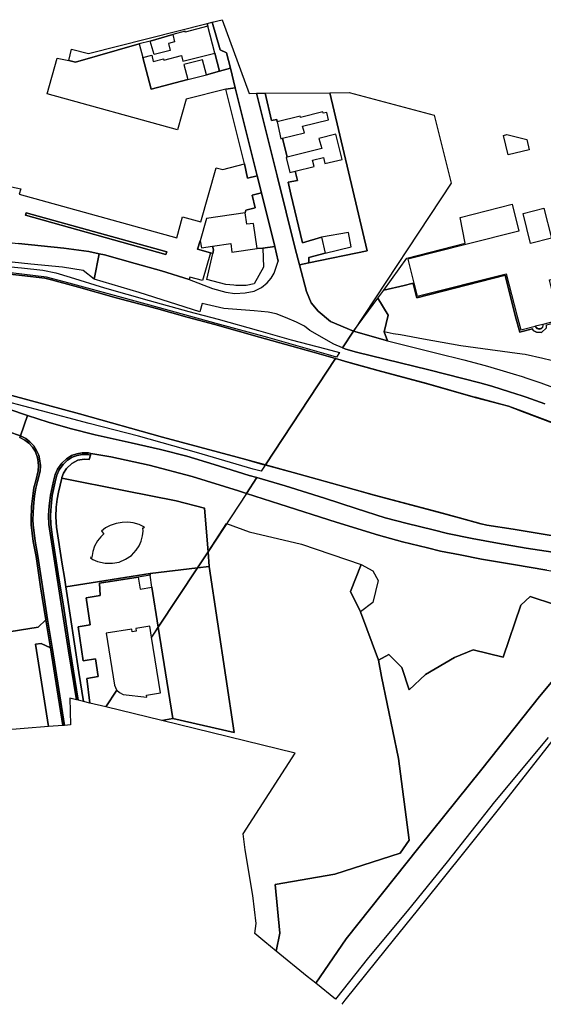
# Model space of a CAD drawing. Extents: x -26035517 to 31750492, y -9237385 to 8160032.
# Tile 50 of 256: x -21887083 to -21693534, y 2118421 to 2482642. Entities that reach past the tile are written whole.
import ezdxf

# ---------------------------------------------------------------- set-up
doc = ezdxf.new("R2010")
doc.units = 0
doc.layers.add('T-25', color=7, linetype='CONTINUOUS')

msp = doc.modelspace()

# ---------------------------------------------------------------- linework, layer by layer
at = {"layer": 'T-25', "color": 9}
for points in [[(-21867966, 2471769, 13057), (-21861650, 2470139, 6330), (-21817766, 2481235, 6237), (-21817580, 2480234, 6237), (-21825896, 2478079, 11090), (-21825964, 2478342, 11090), (-21830498, 2477167, 8170), (-21838842, 2474723, 8110), (-21842887, 2473675, 6280), (-21866400, 2466942, 6310), (-21868941, 2467486, 6290), (-21867966, 2471769, 13057)], [(-21767715, 2361277, 6569), (-21770951, 2362567, 6573), (-21779896, 2367715, 6567), (-21781844, 2369262, 6570), (-21784746, 2370727, 6557), (-21788772, 2372465, 6567), (-21792322, 2373822, 6567), (-21795269, 2374476, 6567), (-21800425, 2374906, 6577), (-21811574, 2375828, 6577), (-21816412, 2376916, 6580), (-21819665, 2377704, 6513), (-21820539, 2374583, 6463), (-21842875, 2381778, 6560), (-21859522, 2386665, 6603), (-21857731, 2396039, 6670), (-21855733, 2395614, 6670), (-21844446, 2392487, 6687), (-21834616, 2389748, 6643), (-21824455, 2386558, 6567), (-21815763, 2383170, 6557), (-21810921, 2381819, 6533), (-21807541, 2381401, 6500), (-21803793, 2381553, 6500), (-21800446, 2382256, 6500), (-21797737, 2383569, 6497), (-21795572, 2385322, 6510), (-21794120, 2386977, 6550), (-21793043, 2388874, 6477), (-21791495, 2393270, 6383), (-21792826, 2398708, 6362), (-21797699, 2418619, 6283), (-21799252, 2424841, 6217), (-21806400, 2453527, 6193), (-21807393, 2457482, 6178), (-21809194, 2464660, 6149), (-21810636, 2470405, 6127), (-21812981, 2471494, 6207), (-21815916, 2481703, 6127), (-21812204, 2482642, 6203), (-21802303, 2455399, 6180), (-21799501, 2455421, 6173), (-21791926, 2424875, 6220), (-21785202, 2398010, 6310), (-21783624, 2391951, 6390), (-21781118, 2382101, 6390), (-21779349, 2377868, 6403), (-21776814, 2374801, 6417), (-21772235, 2371036, 6427), (-21763677, 2367402, 6462), (-21767715, 2361277, 6569)], [(-21815916, 2481703, 6127), (-21812981, 2471494, 6207), (-21810636, 2470405, 6127), (-21809194, 2464660, 6149), (-21813221, 2463644, 6213), (-21815004, 2470295, 6267), (-21817580, 2480234, 6237), (-21817766, 2481235, 6237), (-21815916, 2481703, 6127)], [(-21838842, 2474723, 8110), (-21830498, 2477167, 8170), (-21829804, 2474490, 9160), (-21832102, 2473894, 9027), (-21831419, 2471257, 9027), (-21837377, 2469712, 9230), (-21838842, 2474723, 8110)], [(-21809194, 2464660, 6149), (-21807393, 2457482, 6178), (-21810878, 2456925, 6277), (-21825610, 2453249, 11450), (-21828751, 2441869, 11453), (-21876878, 2455270, 13003), (-21873219, 2468371, 13057), (-21868941, 2467486, 6290), (-21866400, 2466942, 6310), (-21842887, 2473675, 6280), (-21841577, 2468624, 8143), (-21838436, 2456946, 8143), (-21824990, 2460511, 7987), (-21818055, 2462290, 7987), (-21813221, 2463644, 6213), (-21809194, 2464660, 6149)], [(-21841577, 2468624, 8143), (-21838293, 2469475, 8713), (-21837690, 2467150, 8617), (-21833938, 2468123, 8617), (-21833834, 2467721, 8617), (-21827328, 2469407, 9017), (-21826768, 2467246, 9017), (-21815004, 2470295, 6267), (-21813221, 2463644, 6213), (-21818055, 2462290, 7987), (-21819473, 2467819, 9007), (-21826408, 2466040, 9007), (-21824990, 2460511, 7987), (-21838436, 2456946, 8143), (-21841577, 2468624, 8143)], [(-21810878, 2456925, 6277), (-21807393, 2457482, 6178), (-21806400, 2453527, 6193), (-21799252, 2424841, 6217), (-21802890, 2423969, 6387), (-21803945, 2429321, 6280), (-21810878, 2456925, 6277)], [(-21780179, 2392663, 6417), (-21783624, 2391951, 6390), (-21785202, 2398010, 6310), (-21791926, 2424875, 6220), (-21799501, 2455421, 6173), (-21796390, 2455445, 6293), (-21793967, 2445347, 6360), (-21792008, 2445732, 6360), (-21791868, 2444831, 6360), (-21790501, 2438612, 10450), (-21789924, 2438758, 6373), (-21788163, 2431745, 6460), (-21788617, 2431632, 10407), (-21787248, 2426142, 10447), (-21785249, 2426641, 6540), (-21784425, 2423179, 6517), (-21787883, 2422480, 6487), (-21786832, 2418073, 6397), (-21782548, 2400105, 6557), (-21775540, 2402198, 6610), (-21774115, 2396286, 6733), (-21780190, 2394718, 6480), (-21780179, 2392663, 6417)], [(-21772474, 2455630, 6653), (-21758684, 2397108, 6583), (-21780179, 2392663, 6417), (-21780190, 2394718, 6480), (-21774115, 2396286, 6733), (-21764601, 2398580, 8777), (-21765526, 2403929, 8800), (-21775540, 2402198, 6610), (-21782548, 2400105, 6557), (-21786832, 2418073, 6397), (-21787883, 2422480, 6487), (-21784425, 2423179, 6517), (-21785249, 2426641, 6540), (-21778290, 2428376, 10443), (-21778857, 2430649, 12997), (-21774810, 2431659, 9397), (-21774243, 2429386, 9373), (-21767933, 2430959, 9373), (-21770255, 2440267, 8873), (-21776564, 2438694, 8913), (-21775358, 2434939, 9497), (-21788163, 2431745, 6460), (-21789924, 2438758, 6373), (-21781840, 2440811, 10407), (-21782526, 2443198, 12493), (-21772903, 2445639, 7963), (-21773493, 2448322, 7963), (-21774939, 2448004, 8237), (-21775054, 2448526, 8237), (-21783250, 2446494, 9243), (-21783349, 2446942, 10480), (-21791868, 2444831, 6360), (-21792008, 2445732, 6360), (-21793967, 2445347, 6360), (-21796390, 2455445, 6293), (-21772474, 2455630, 6653)], [(-21733854, 2447345, 11737), (-21727530, 2422221, 8162), (-21763677, 2367402, 6462), (-21772235, 2371036, 6427), (-21776814, 2374801, 6417), (-21779349, 2377868, 6403), (-21781118, 2382101, 6390), (-21783624, 2391951, 6390), (-21780179, 2392663, 6417), (-21758684, 2397108, 6583), (-21772474, 2455630, 6653), (-21765326, 2455685, 6253), (-21733854, 2447345, 11737)], [(-21706964, 2440219, 6150), (-21699626, 2438275, 6150), (-21698773, 2434536, 6150), (-21706558, 2432596, 6150), (-21708282, 2439778, 6150)], [(-21792826, 2398708, 6362), (-21797229, 2398116, 6530), (-21799310, 2398018, 6493), (-21800625, 2407287, 11957), (-21803067, 2406963, 11957), (-21803757, 2411198, 6430), (-21803446, 2412216, 6427), (-21800046, 2412991, 6427), (-21801183, 2417745, 6337), (-21797699, 2418619, 6283), (-21792826, 2398708, 6362)], [(-21752488, 2382577, 6385), (-21743965, 2394386, 6268), (-21722452, 2399959, 6268), (-21724313, 2409439, 6150), (-21705017, 2414367, 6150), (-21702528, 2404422, 6150), (-21721725, 2399575, 6150), (-21743576, 2394058, 6150), (-21741379, 2385177, 6150), (-21741676, 2385111, 6241), (-21742069, 2385023, 6382), (-21744950, 2384319, 6382)], [(-21701010, 2410950, 6150), (-21693383, 2412875, 6150), (-21690470, 2401791, 6150), (-21698274, 2399842, 6150)], [(-21884660, 2411141, 6540), (-21884885, 2410314, 6570), (-21833050, 2395792, 6570), (-21832711, 2396754, 6570), (-21884660, 2411141, 6540)], [(-21816585, 2396412, 6567), (-21821301, 2397710, 6493), (-21820334, 2400868, 6457), (-21819900, 2398290, 9687), (-21815856, 2398874, 8440), (-21815436, 2397485, 8443), (-21815729, 2396167, 6553), (-21816585, 2396412, 6567)], [(-21815856, 2398874, 8440), (-21809083, 2399851, 9603), (-21808635, 2396636, 11990), (-21799310, 2398018, 6493), (-21797229, 2398116, 6530), (-21796980, 2391117, 6643), (-21800467, 2384992, 6687), (-21803393, 2384331, 6647), (-21807220, 2384352, 6647), (-21807930, 2384443, 7840), (-21810837, 2384652, 8113), (-21817868, 2386542, 8230), (-21815729, 2396167, 6553), (-21815436, 2397485, 8443), (-21815856, 2398874, 8440)], [(-21754753, 2379630, 6403), (-21750933, 2373293, 6403), (-21752375, 2367149, 6436), (-21751084, 2363866, 6497), (-21763677, 2367402, 6462)], [(-21693727, 2370036, 6150), (-21693651, 2369542, 6150), (-21693824, 2368955, 6150), (-21694247, 2368481, 6150), (-21694826, 2368259, 6150), (-21695409, 2368339, 6150), (-21695825, 2368520, 6150), (-21696200, 2368837, 6150), (-21696396, 2369336, 6150)], [(-21797847, 2315580, 6660), (-21800789, 2316387, 6673), (-21821769, 2322490, 6673), (-21843123, 2328570, 6633), (-21861431, 2333223, 6613), (-21879052, 2337925, 6553), (-21892088, 2341464, 6523), (-21905175, 2346876, 6530), (-21917763, 2352196, 6613), (-21927083, 2357255, 6567), (-21933199, 2360788, 6423), (-21933953, 2363082, 6139), (-21932889, 2362784, 6142), (-21932754, 2363206, 6143), (-21932347, 2362640, 5287), (-21918506, 2356534, 5287), (-21898324, 2347391, 5307), (-21889942, 2343659, 5323), (-21864951, 2336851, 5340), (-21834284, 2328239, 5340), (-21806706, 2320823, 5350), (-21803515, 2319943, 5352), (-21796363, 2317831, 5458), (-21797847, 2315580, 6660)], [(-21870517, 2221595, 6453), (-21872595, 2234849, 6453), (-21875104, 2250365, 6447), (-21876779, 2260806, 6460), (-21878680, 2272990, 6463), (-21880378, 2284182, 6450), (-21881419, 2289714, 6420), (-21882137, 2295798, 6437), (-21882185, 2297688, 6483), (-21882044, 2302552, 6487), (-21881626, 2306453, 6487), (-21881182, 2309305, 6490), (-21880532, 2311840, 6527), (-21879578, 2315646, 6530), (-21879434, 2317701, 6520), (-21879745, 2320138, 6520), (-21880056, 2321577, 6520), (-21880824, 2323332, 6520), (-21881873, 2324968, 6520), (-21883291, 2326529, 6520), (-21884776, 2327717, 6513), (-21886803, 2328711, 6527), (-21884176, 2336195, 6580), (-21876552, 2333724, 6547), (-21868425, 2331402, 6620), (-21859203, 2329092, 6647), (-21845899, 2326107, 6660), (-21834994, 2323637, 6663), (-21825286, 2321156, 6670), (-21815208, 2318149, 6660), (-21802219, 2314082, 6657), (-21799383, 2313249, 6660), (-21803235, 2307408, 6544), (-21806261, 2308397, 6533), (-21823339, 2313638, 6520), (-21839181, 2317800, 6530), (-21853366, 2320907, 6547), (-21860769, 2322158, 6543), (-21861679, 2322408, 6543), (-21864005, 2322427, 6543), (-21865954, 2322104, 6540), (-21867968, 2321414, 6540), (-21869784, 2320224, 6537), (-21871550, 2318546, 6533), (-21873059, 2316433, 6523), (-21873941, 2314425, 6507), (-21874569, 2311877, 6507), (-21875715, 2306730, 6507), (-21876160, 2302764, 6510), (-21876390, 2299233, 6493), (-21876264, 2295908, 6460), (-21875601, 2291071, 6447), (-21873510, 2277614, 6467), (-21871485, 2264905, 6457), (-21869029, 2249146, 6450), (-21866045, 2231085, 6453), (-21868591, 2231708, 6503), (-21868297, 2221770, 6497), (-21870517, 2221595, 6453)], [(-21871178, 2221543, 6453), (-21873252, 2234744, 6453), (-21875761, 2250259, 6447), (-21877427, 2260645, 6460), (-21877436, 2260702, 6460), (-21879337, 2272889, 6463), (-21881034, 2284071, 6450), (-21882077, 2289613, 6420), (-21882801, 2295751, 6437), (-21882850, 2297689, 6483), (-21882708, 2302597, 6487), (-21882286, 2306540, 6487), (-21881834, 2309439, 6490), (-21881177, 2312003, 6527), (-21880237, 2315751, 6530), (-21880102, 2317682, 6520), (-21880401, 2320025, 6520), (-21880692, 2321371, 6520), (-21881412, 2323017, 6520), (-21882403, 2324562, 6520), (-21883748, 2326043, 6520), (-21885143, 2327159, 6513), (-21887014, 2328150, 6510), (-21886803, 2328711, 6527), (-21884776, 2327717, 6513), (-21883291, 2326529, 6520), (-21881873, 2324968, 6520), (-21880824, 2323332, 6520), (-21880056, 2321577, 6520), (-21879745, 2320138, 6520), (-21879434, 2317701, 6520), (-21879578, 2315646, 6530), (-21880532, 2311840, 6527), (-21881182, 2309305, 6490), (-21881626, 2306453, 6487), (-21882044, 2302552, 6487), (-21882185, 2297688, 6483), (-21882137, 2295798, 6437), (-21881419, 2289714, 6420), (-21880378, 2284182, 6450), (-21878680, 2272990, 6463), (-21876779, 2260806, 6460), (-21875104, 2250365, 6447), (-21872595, 2234849, 6453), (-21870517, 2221595, 6453), (-21871178, 2221543, 6453)], [(-21866045, 2231085, 6453), (-21869029, 2249146, 6450), (-21871485, 2264905, 6457), (-21873510, 2277614, 6467), (-21875601, 2291071, 6447), (-21876264, 2295908, 6460), (-21876390, 2299233, 6493), (-21876160, 2302764, 6510), (-21875715, 2306730, 6507), (-21874569, 2311877, 6507), (-21873941, 2314425, 6507), (-21873059, 2316433, 6523), (-21871550, 2318546, 6533), (-21869784, 2320224, 6537), (-21867968, 2321414, 6540), (-21865954, 2322104, 6540), (-21864005, 2322427, 6543), (-21861679, 2322408, 6543), (-21860769, 2322158, 6543), (-21860945, 2321517, 6543), (-21861771, 2321744, 6543), (-21863953, 2321762, 6543), (-21865791, 2321457, 6540), (-21867673, 2320812, 6540), (-21869369, 2319701, 6537), (-21871046, 2318108, 6533), (-21872478, 2316103, 6523), (-21873309, 2314210, 6507), (-21873922, 2311725, 6507), (-21875058, 2306620, 6507), (-21875497, 2302705, 6510), (-21875724, 2299224, 6493), (-21875601, 2295966, 6460), (-21874943, 2291167, 6447), (-21872853, 2277717, 6467), (-21870828, 2265009, 6457), (-21868372, 2249250, 6450), (-21865450, 2230939, 6453), (-21866045, 2231085, 6453)], [(-21865450, 2230939, 6453), (-21868372, 2249250, 6450), (-21870828, 2265009, 6457), (-21872853, 2277717, 6467), (-21874943, 2291167, 6447), (-21875601, 2295966, 6460), (-21875724, 2299224, 6493), (-21875497, 2302705, 6510), (-21875058, 2306620, 6507), (-21873922, 2311725, 6507), (-21873309, 2314210, 6507), (-21872478, 2316103, 6523), (-21871046, 2318108, 6533), (-21869369, 2319701, 6537), (-21867673, 2320812, 6540), (-21865791, 2321457, 6540), (-21863953, 2321762, 6543), (-21861771, 2321744, 6543), (-21860945, 2321517, 6543), (-21861405, 2319966, 6557), (-21863274, 2320130, 6553), (-21865560, 2319706, 6597), (-21867837, 2318478, 6620), (-21869775, 2316607, 6650), (-21870867, 2314928, 6627), (-21871514, 2313243, 6627), (-21871560, 2313040, 6628), (-21872717, 2307921, 6650), (-21873233, 2305238, 6650), (-21873557, 2302261, 6647), (-21873685, 2298709, 6577), (-21873446, 2294925, 6553), (-21871379, 2281264, 6580), (-21870482, 2276259, 6563), (-21869972, 2272836, 6555), (-21868404, 2262322, 6530), (-21865193, 2241116, 6457), (-21863475, 2230455, 6477), (-21865450, 2230939, 6453)], [(-21817459, 2285836, 6642), (-21818801, 2301925, 6640), (-21829289, 2304694, 6503), (-21848036, 2308421, 6463), (-21871560, 2313040, 6628), (-21871514, 2313243, 6627), (-21870867, 2314928, 6627), (-21869775, 2316607, 6650), (-21867837, 2318478, 6620), (-21865560, 2319706, 6597), (-21863274, 2320130, 6553), (-21861405, 2319966, 6557), (-21860945, 2321517, 6543), (-21860769, 2322158, 6543), (-21853366, 2320907, 6547), (-21839181, 2317800, 6530), (-21823339, 2313638, 6520), (-21806261, 2308397, 6533), (-21803235, 2307408, 6544), (-21817459, 2285836, 6642)], [(-21871560, 2313040, 6628), (-21848036, 2308421, 6463), (-21829289, 2304694, 6503), (-21818801, 2301925, 6640), (-21817459, 2285836, 6642), (-21821371, 2279903, 6675), (-21838869, 2277793, 6803), (-21838914, 2277788, 6803), (-21869972, 2272836, 6555), (-21870482, 2276259, 6563), (-21871379, 2281264, 6580), (-21873446, 2294925, 6553), (-21873685, 2298709, 6577), (-21873557, 2302261, 6647), (-21873233, 2305238, 6650), (-21872717, 2307921, 6650), (-21871560, 2313040, 6628)], [(-21841010, 2294897, 14303), (-21842970, 2295890, 14263), (-21845171, 2296540, 14263), (-21847158, 2296713, 14263), (-21849214, 2296709, 14263), (-21851470, 2296298, 14263), (-21853623, 2295509, 14263), (-21855329, 2294626, 14263), (-21856887, 2293425, 14263), (-21855983, 2292447, 14263), (-21857082, 2291382, 14263), (-21858366, 2289814, 14263), (-21859389, 2287940, 14263), (-21860077, 2285946, 14263), (-21860456, 2283699, 14263), (-21860771, 2283867, 14263), (-21860945, 2283540, 14263), (-21860035, 2282973, 14263), (-21858286, 2282228, 14263), (-21855525, 2281602, 14263), (-21852822, 2281625, 14270), (-21850360, 2282024, 14270), (-21848022, 2283036, 14270), (-21845803, 2284490, 14270), (-21844034, 2286455, 14303), (-21842954, 2288056, 14303), (-21842243, 2289714, 14303), (-21841698, 2291697, 14303), (-21841463, 2293403, 14303), (-21841543, 2294725, 14303), (-21841190, 2294706, 14303), (-21841010, 2294897, 14303)], [(-21810589, 2296255, 6697), (-21802201, 2293221, 6613), (-21782915, 2288622, 6529), (-21760920, 2281098, 6589), (-21764778, 2271083, 6589), (-21761052, 2263541, 6634), (-21754443, 2245755, 6517), (-21753299, 2239622, 6517), (-21747058, 2209316, 6499), (-21743172, 2179149, 6439), (-21746435, 2174373, 6439), (-21770565, 2166603, 6427), (-21792659, 2162757, 6427), (-21790979, 2144702, 6394), (-21792228, 2138102, 6073), (-21796431, 2141526, 6103), (-21800176, 2144576, 6574), (-21799642, 2148269, 6559), (-21800941, 2158679, 6478), (-21803724, 2175602, 6505), (-21804472, 2181542, 6517), (-21785261, 2211305, 6477), (-21834583, 2223381, 6743), (-21830500, 2224161, 6743), (-21807797, 2219005, 6541), (-21817008, 2280429, 6643), (-21817459, 2285836, 6642)], [(-21817459, 2285836, 6642), (-21817008, 2280429, 6643), (-21821371, 2279903, 6675)], [(-21835847, 2257949, 6741), (-21821371, 2279903, 6675), (-21817008, 2280429, 6643), (-21807797, 2219005, 6541), (-21830500, 2224161, 6743)], [(-21760920, 2281098, 6589), (-21756534, 2278757, 6622), (-21754600, 2275218, 6622), (-21756553, 2267094, 6622), (-21761052, 2263541, 6634), (-21764778, 2271083, 6589)], [(-21863475, 2230455, 6477), (-21865193, 2241116, 6457), (-21868404, 2262322, 6530), (-21869972, 2272836, 6555), (-21838914, 2277788, 6803), (-21838869, 2277793, 6803), (-21838889, 2277125, 6727), (-21843247, 2276427, 6830), (-21857539, 2274211, 6810), (-21857326, 2269638, 6737), (-21862550, 2268798, 6737), (-21861095, 2258797, 6723), (-21865480, 2258098, 6820), (-21863589, 2245514, 6737), (-21859082, 2246179, 6620), (-21858064, 2239621, 6737), (-21862330, 2238983, 6737), (-21861116, 2229878, 6727), (-21863475, 2230455, 6477)], [(-21861116, 2229878, 6727), (-21862330, 2238983, 6737), (-21858064, 2239621, 6737), (-21859082, 2246179, 6620), (-21863589, 2245514, 6737), (-21865480, 2258098, 6820), (-21861095, 2258797, 6723), (-21862550, 2268798, 6737), (-21857326, 2269638, 6737), (-21857539, 2274211, 6810), (-21843247, 2276427, 6830), (-21842544, 2272035, 9477), (-21838186, 2272732, 6740), (-21835847, 2257949, 6741), (-21838330, 2254184, 13643), (-21838987, 2258309, 13643), (-21844189, 2257480, 13643), (-21844027, 2256464, 13643), (-21845514, 2256227, 13643), (-21845676, 2257243, 13643), (-21855174, 2255730, 13643), (-21852102, 2236451, 13630), (-21851355, 2234732, 13630), (-21851232, 2234617, 13630), (-21855296, 2228453, 6731), (-21861116, 2229878, 6727)], [(-21835847, 2257949, 6741), (-21838186, 2272732, 6740), (-21838889, 2277125, 6727), (-21838869, 2277793, 6803), (-21821371, 2279903, 6675), (-21835847, 2257949, 6741)], [(-21912604, 2218275, 6783), (-21917970, 2251989, 6797), (-21898027, 2255107, 6760), (-21880209, 2257905, 6697), (-21877427, 2260645, 6460), (-21875761, 2250259, 6447), (-21879139, 2251829, 6710), (-21881200, 2251633, 6773), (-21876384, 2221132, 6837), (-21912604, 2218275, 6783)], [(-21835847, 2257949, 6741), (-21830500, 2224161, 6743), (-21834583, 2223381, 6743), (-21855296, 2228453, 6731), (-21851232, 2234617, 6750), (-21850254, 2233706, 6750), (-21848835, 2233015, 6750), (-21840136, 2232043, 6750), (-21840255, 2232790, 6750), (-21835053, 2233618, 6750), (-21838330, 2254184, 6750), (-21838275, 2254267, 6750)], [(-21876384, 2221132, 6837), (-21881200, 2251633, 6773), (-21879139, 2251829, 6710), (-21875761, 2250259, 6447), (-21873252, 2234744, 6453), (-21871178, 2221543, 6453), (-21876384, 2221132, 6837)]]:
    msp.add_polyline3d(points, close=True, dxfattribs=at)
for points in [[(-21817580, 2480234, 6237), (-21817766, 2481235, 6237)], [(-21815916, 2481703, 6127), (-21812981, 2471494, 6207), (-21810636, 2470405, 6127), (-21809194, 2464660, 6149), (-21807393, 2457482, 6178), (-21806400, 2453527, 6193), (-21799252, 2424841, 6217), (-21802890, 2423969, 6387), (-21803945, 2429321, 6280)], [(-21815004, 2470295, 6267), (-21813221, 2463644, 6213), (-21809194, 2464660, 6149)], [(-21810878, 2456925, 6277), (-21807393, 2457482, 6178)], [(-21799501, 2455421, 6173), (-21791926, 2424875, 6220), (-21785202, 2398010, 6310), (-21783624, 2391951, 6390)], [(-21791868, 2444831, 6360), (-21792008, 2445732, 6360), (-21793967, 2445347, 6360), (-21796390, 2455445, 6293)], [(-21772474, 2455630, 6653), (-21758684, 2397108, 6583), (-21780179, 2392663, 6417), (-21783624, 2391951, 6390), (-21781118, 2382101, 6390), (-21779349, 2377868, 6403), (-21776814, 2374801, 6417), (-21772235, 2371036, 6427), (-21763677, 2367402, 6462)], [(-21911579, 2425356, 6673), (-21886702, 2420113, 13073), (-21887257, 2418050, 9637), (-21828979, 2401899, 9637), (-21826864, 2409729, 11530), (-21820089, 2407888, 11413), (-21814477, 2427810, 11427), (-21811942, 2427188, 11427), (-21803945, 2429321, 6280), (-21803945, 2429321, 6280), (-21802890, 2423969, 6387), (-21799252, 2424841, 6217), (-21797699, 2418619, 6283), (-21801183, 2417745, 6337), (-21800046, 2412991, 6427), (-21803446, 2412216, 6427), (-21803757, 2411198, 6430), (-21817980, 2409104, 9777), (-21820334, 2400868, 6457), (-21821301, 2397710, 6493), (-21816585, 2396412, 6567), (-21819489, 2386108, 6703), (-21824216, 2387387, 6600), (-21824455, 2386558, 6567), (-21834616, 2389748, 6643), (-21844446, 2392487, 6687), (-21855733, 2395614, 6670), (-21857731, 2396039, 6670), (-21861548, 2396852, 6640), (-21870787, 2398102, 6640), (-21887581, 2399801, 6650)], [(-21799252, 2424841, 6217), (-21797699, 2418619, 6283), (-21801183, 2417745, 6337), (-21800046, 2412991, 6427), (-21803446, 2412216, 6427), (-21803757, 2411198, 6430)], [(-21797699, 2418619, 6283), (-21792826, 2398708, 6362), (-21791495, 2393270, 6383)], [(-21884660, 2411141, 6540), (-21832711, 2396754, 6570), (-21833050, 2395792, 6570), (-21884885, 2410314, 6570), (-21884660, 2411141, 6540)], [(-21921914, 2404127, 6577), (-21915028, 2402855, 6607), (-21904409, 2401606, 6643), (-21887581, 2399801, 6650), (-21870787, 2398102, 6640), (-21861548, 2396852, 6640), (-21857731, 2396039, 6670), (-21855733, 2395614, 6670), (-21844446, 2392487, 6687), (-21834616, 2389748, 6643), (-21824455, 2386558, 6567)], [(-21820334, 2400868, 6457), (-21821301, 2397710, 6493), (-21816585, 2396412, 6567), (-21819489, 2386108, 6703), (-21824216, 2387387, 6600), (-21824455, 2386558, 6567), (-21815763, 2383170, 6557), (-21810921, 2381819, 6533), (-21807541, 2381401, 6500), (-21803793, 2381553, 6500), (-21800446, 2382256, 6500), (-21797737, 2383569, 6497), (-21795572, 2385322, 6510), (-21794120, 2386977, 6550), (-21793043, 2388874, 6477), (-21791495, 2393270, 6383)], [(-21767715, 2361277, 6569), (-21770951, 2362567, 6573), (-21779896, 2367715, 6567), (-21781844, 2369262, 6570), (-21784746, 2370727, 6557), (-21788772, 2372465, 6567), (-21792322, 2373822, 6567), (-21795269, 2374476, 6567), (-21800425, 2374906, 6577), (-21811574, 2375828, 6577), (-21816412, 2376916, 6580), (-21819665, 2377704, 6513), (-21820539, 2374583, 6463), (-21842875, 2381778, 6560), (-21859522, 2386665, 6603), (-21863583, 2389900, 6687), (-21871309, 2391113, 6680), (-21882989, 2392269, 6640), (-21896910, 2393747, 6613), (-21909602, 2394997, 6603), (-21921243, 2396665, 6523)], [(-21887581, 2399801, 6650), (-21870787, 2398102, 6640), (-21861548, 2396852, 6640), (-21857731, 2396039, 6670), (-21857731, 2396039, 6670), (-21859522, 2386665, 6603), (-21863583, 2389900, 6687), (-21871309, 2391113, 6680), (-21882989, 2392269, 6640), (-21896910, 2393747, 6613)], [(-21797229, 2398116, 6530), (-21792826, 2398708, 6362)], [(-21859522, 2386665, 6603), (-21857731, 2396039, 6670)], [(-21816585, 2396412, 6567), (-21815729, 2396167, 6553)], [(-21780190, 2394718, 6480), (-21780179, 2392663, 6417)], [(-21770322, 2357324, 5587), (-21778924, 2359743, 5587), (-21798421, 2365165, 5587), (-21814942, 2369872, 5583), (-21825186, 2372664, 5583), (-21836468, 2375752, 5583), (-21851478, 2379778, 5590), (-21865350, 2383705, 5590), (-21875373, 2386460, 5590), (-21877778, 2386987, 5590), (-21886354, 2387962, 5590), (-21901732, 2389701, 5590), (-21916592, 2391477, 5570), (-21924114, 2392279, 5570), (-21924660, 2392514, 6083)], [(-21903452, 2392433, 6417), (-21886414, 2390801, 6487), (-21878510, 2390007, 6520), (-21873783, 2388982, 6553), (-21868437, 2387422, 6570), (-21855705, 2383493, 6440), (-21839174, 2378801, 6397), (-21824535, 2374709, 6387), (-21813776, 2371901, 6327), (-21798824, 2367728, 6383), (-21786713, 2364264, 6453), (-21773893, 2360929, 6443), (-21768860, 2359540, 6468), (-21770003, 2357808, 5697), (-21770003, 2357808, 5697), (-21772901, 2358616, 5690), (-21795373, 2365061, 5670), (-21814442, 2370297, 5527), (-21838998, 2377006, 5633), (-21854731, 2381337, 5637), (-21868843, 2385216, 5560), (-21877235, 2387421, 5597), (-21890389, 2388987, 5633)], [(-21901732, 2389701, 5590), (-21886354, 2387962, 5590), (-21877778, 2386987, 5590), (-21875373, 2386460, 5590), (-21865350, 2383705, 5590), (-21851478, 2379778, 5590), (-21836468, 2375752, 5583), (-21825186, 2372664, 5583), (-21814942, 2369872, 5583), (-21798421, 2365165, 5587), (-21778924, 2359743, 5587), (-21770322, 2357324, 5587), (-21796284, 2317950, 5356), (-21796284, 2317950, 5356), (-21803515, 2319943, 5352), (-21806706, 2320823, 5350), (-21834284, 2328239, 5340), (-21864951, 2336851, 5340), (-21889942, 2343659, 5323)], [(-21684450, 2355132, 6281), (-21693711, 2357342, 6260), (-21700225, 2358772, 6110), (-21701342, 2358921, 6111), (-21713178, 2360496, 6119), (-21723993, 2361986, 6357), (-21737826, 2364508, 6340), (-21746338, 2366104, 6447), (-21748994, 2366439, 6445), (-21752375, 2367149, 6436), (-21750933, 2373293, 6403), (-21754753, 2379630, 6403), (-21752488, 2382577, 6385), (-21744950, 2384319, 6382), (-21742069, 2385023, 6382), (-21741676, 2385111, 6241), (-21740341, 2379776, 6241), (-21707630, 2388195, 6262), (-21703846, 2372764, 6264), (-21702260, 2367066, 6294), (-21701342, 2367303, 6281), (-21697542, 2368285, 6226), (-21697298, 2367727, 6227), (-21696008, 2367030, 6243), (-21694203, 2366914, 6247), (-21692314, 2368703, 6251)], [(-21692314, 2368703, 6251), (-21694203, 2366914, 6247), (-21696008, 2367030, 6243), (-21697298, 2367727, 6227), (-21697542, 2368285, 6226), (-21701342, 2367303, 6281), (-21702260, 2367066, 6294), (-21703846, 2372764, 6264), (-21707630, 2388195, 6262), (-21740341, 2379776, 6241), (-21741676, 2385111, 6241), (-21741379, 2385177, 6150), (-21741179, 2384367, 6150), (-21740177, 2380316, 6150), (-21707241, 2388677, 6150), (-21703267, 2373360, 6150), (-21701810, 2367915, 6150), (-21701342, 2368037, 6150), (-21696490, 2369300, 6150), (-21696284, 2368777, 6150), (-21695879, 2368434, 6150), (-21695437, 2368241, 6150), (-21694814, 2368157, 6150), (-21694189, 2368397, 6150), (-21693734, 2368905, 6150), (-21693549, 2369536, 6150), (-21693629, 2370052, 6150), (-21688374, 2371430, 6150)], [(-21741676, 2385111, 6241), (-21740341, 2379776, 6241), (-21707630, 2388195, 6262), (-21703846, 2372764, 6264), (-21702260, 2367066, 6294), (-21701342, 2367303, 6281), (-21697542, 2368285, 6226), (-21697298, 2367727, 6227), (-21696008, 2367030, 6243), (-21694203, 2366914, 6247), (-21692314, 2368703, 6251), (-21692292, 2369732, 6268), (-21687400, 2371004, 6208), (-21691092, 2385820, 6204), (-21691239, 2386411, 6209), (-21690287, 2386647, 6200), (-21685759, 2387770, 6200), (-21685054, 2387779, 6200), (-21681745, 2385883, 6200), (-21669117, 2378467, 6055)], [(-21751084, 2363866, 6497), (-21752375, 2367149, 6436), (-21750933, 2373293, 6403), (-21754753, 2379630, 6403)], [(-21692941, 2340542, 6379), (-21699842, 2342981, 6383), (-21701342, 2343467, 6375), (-21706081, 2345003, 6349), (-21712561, 2347073, 6371), (-21717021, 2348360, 6336), (-21735860, 2353104, 6467), (-21752039, 2357041, 6550), (-21762586, 2359663, 6567), (-21766582, 2360825, 6567), (-21767715, 2361277, 6569), (-21763677, 2367402, 6462), (-21751084, 2363866, 6497), (-21732886, 2359307, 6430), (-21722864, 2356759, 6447), (-21715008, 2354716, 6311), (-21709547, 2353135, 6324), (-21704613, 2351680, 6315), (-21701342, 2350634, 6312), (-21699582, 2350071, 6311), (-21694501, 2348323, 6332), (-21690185, 2346755, 6336)], [(-21763677, 2367402, 6462), (-21751084, 2363866, 6497), (-21732886, 2359307, 6430), (-21722864, 2356759, 6447), (-21715008, 2354716, 6311), (-21709547, 2353135, 6324), (-21704613, 2351680, 6315), (-21701342, 2350634, 6312), (-21699582, 2350071, 6311), (-21694501, 2348323, 6332), (-21690185, 2346755, 6336)], [(-21932754, 2363206, 6143), (-21932347, 2362640, 5287), (-21918506, 2356534, 5287), (-21898324, 2347391, 5307), (-21889942, 2343659, 5323), (-21864951, 2336851, 5340), (-21834284, 2328239, 5340), (-21806706, 2320823, 5350), (-21803515, 2319943, 5352), (-21796284, 2317950, 5356)], [(-21767715, 2361277, 6569), (-21766582, 2360825, 6567), (-21762586, 2359663, 6567), (-21752039, 2357041, 6550), (-21735860, 2353104, 6467), (-21717021, 2348360, 6336), (-21712561, 2347073, 6371), (-21706081, 2345003, 6349), (-21701342, 2343467, 6375), (-21699842, 2342981, 6383), (-21692941, 2340542, 6379)], [(-21886803, 2328711, 6527), (-21884176, 2336195, 6580), (-21891061, 2338595, 6553), (-21899461, 2341790, 6537), (-21908844, 2346046, 6537), (-21915768, 2349530, 6570), (-21924613, 2354080, 6603), (-21928407, 2355917, 6603), (-21937643, 2359913, 6491)], [(-21689169, 2291642, 5079), (-21704619, 2294124, 5079), (-21714349, 2295605, 5079), (-21716536, 2296109, 5079), (-21724462, 2298321, 5079), (-21732202, 2300426, 5079), (-21755965, 2306793, 5079), (-21777160, 2312731, 5079), (-21796271, 2317998, 5079), (-21770336, 2357276, 5079), (-21764925, 2355755, 5079), (-21754681, 2352867, 5079), (-21736792, 2348033, 5079), (-21718736, 2342943, 5079), (-21709284, 2340377, 5079), (-21706381, 2339630, 5079), (-21701360, 2337748, 5079), (-21689240, 2333205, 5079)], [(-21689240, 2333205, 5079), (-21701360, 2337748, 5079), (-21706381, 2339630, 5079), (-21709284, 2340377, 5079), (-21718736, 2342943, 5079), (-21736792, 2348033, 5079), (-21754681, 2352867, 5079), (-21764925, 2355755, 5079), (-21770336, 2357276, 5079), (-21770308, 2357372, 5587), (-21764897, 2355851, 5580), (-21754655, 2352963, 5580), (-21736766, 2348129, 5580), (-21718708, 2343039, 5580), (-21709260, 2340473, 5580), (-21706351, 2339726, 5580), (-21701324, 2337842, 5580), (-21689204, 2333299, 5580)], [(-21770322, 2357324, 5587), (-21764911, 2355803, 5587)], [(-21764911, 2355803, 5587), (-21754668, 2352915, 5587), (-21736779, 2348081, 5587), (-21718722, 2342991, 5364)], [(-21955626, 2266466, 6777), (-21949826, 2282169, 6813), (-21944579, 2297107, 6753), (-21938732, 2314042, 6780), (-21931045, 2337187, 6623), (-21929455, 2341678, 6583), (-21928399, 2343175, 6570), (-21927383, 2344358, 6560), (-21925987, 2345108, 6513), (-21924853, 2345272, 6500), (-21923378, 2344797, 6473), (-21916379, 2341056, 6527), (-21906383, 2336366, 6547), (-21898115, 2332885, 6547), (-21891113, 2330220, 6553), (-21886803, 2328711, 6527)], [(-21709272, 2340425, 5351), (-21718722, 2342991, 5364)], [(-21891061, 2338595, 6553), (-21884176, 2336195, 6580), (-21886803, 2328711, 6527), (-21891113, 2330220, 6553)], [(-21630836, 2311059, 6000), (-21631116, 2311181, 5351), (-21646262, 2317049, 5467), (-21658120, 2321533, 5458), (-21689222, 2333252, 5390), (-21701342, 2337795, 5390), (-21706366, 2339678, 5390), (-21709272, 2340425, 5351)], [(-21799383, 2313249, 6660), (-21802219, 2314082, 6657), (-21815208, 2318149, 6660), (-21825286, 2321156, 6670), (-21834994, 2323637, 6663), (-21845899, 2326107, 6660), (-21859203, 2329092, 6647), (-21868425, 2331402, 6620), (-21876552, 2333724, 6547), (-21884176, 2336195, 6580)], [(-21891113, 2330220, 6553), (-21886803, 2328711, 6527), (-21887014, 2328150, 6510), (-21885143, 2327159, 6513), (-21883748, 2326043, 6520), (-21882403, 2324562, 6520), (-21881412, 2323017, 6520), (-21880692, 2321371, 6520), (-21880401, 2320025, 6520), (-21880102, 2317682, 6520), (-21880237, 2315751, 6530), (-21881177, 2312003, 6527), (-21881834, 2309439, 6490), (-21882286, 2306540, 6487), (-21882708, 2302597, 6487), (-21882850, 2297689, 6483), (-21882801, 2295751, 6437), (-21882077, 2289613, 6420), (-21881034, 2284071, 6450), (-21879337, 2272889, 6463), (-21877436, 2260702, 6460), (-21877427, 2260645, 6460), (-21880209, 2257905, 6697), (-21898027, 2255107, 6760)], [(-21887014, 2328150, 6510), (-21886803, 2328711, 6527)], [(-21887014, 2328150, 6510), (-21885143, 2327159, 6513), (-21883748, 2326043, 6520), (-21882403, 2324562, 6520), (-21881412, 2323017, 6520), (-21880692, 2321371, 6520), (-21880401, 2320025, 6520), (-21880102, 2317682, 6520), (-21880237, 2315751, 6530), (-21881177, 2312003, 6527), (-21881834, 2309439, 6490), (-21882286, 2306540, 6487), (-21882708, 2302597, 6487), (-21882850, 2297689, 6483), (-21882801, 2295751, 6437), (-21882077, 2289613, 6420), (-21881034, 2284071, 6450), (-21879337, 2272889, 6463), (-21877436, 2260702, 6460), (-21877427, 2260645, 6460), (-21875761, 2250259, 6447), (-21873252, 2234744, 6453), (-21871178, 2221543, 6453)], [(-21886803, 2328711, 6527), (-21884776, 2327717, 6513), (-21883291, 2326529, 6520), (-21881873, 2324968, 6520), (-21880824, 2323332, 6520), (-21880056, 2321577, 6520), (-21879745, 2320138, 6520), (-21879434, 2317701, 6520), (-21879578, 2315646, 6530), (-21880532, 2311840, 6527), (-21881182, 2309305, 6490), (-21881626, 2306453, 6487), (-21882044, 2302552, 6487), (-21882185, 2297688, 6483), (-21882137, 2295798, 6437), (-21881419, 2289714, 6420), (-21880378, 2284182, 6450), (-21878680, 2272990, 6463), (-21876779, 2260806, 6460), (-21875104, 2250365, 6447), (-21872595, 2234849, 6453), (-21870517, 2221595, 6453)], [(-21866045, 2231085, 6453), (-21869029, 2249146, 6450), (-21871485, 2264905, 6457), (-21873510, 2277614, 6467), (-21875601, 2291071, 6447), (-21876264, 2295908, 6460), (-21876390, 2299233, 6493), (-21876160, 2302764, 6510), (-21875715, 2306730, 6507), (-21874569, 2311877, 6507), (-21873941, 2314425, 6507), (-21873059, 2316433, 6523), (-21871550, 2318546, 6533), (-21869784, 2320224, 6537), (-21867968, 2321414, 6540), (-21865954, 2322104, 6540), (-21864005, 2322427, 6543), (-21861679, 2322408, 6543), (-21860769, 2322158, 6543)], [(-21865450, 2230939, 6453), (-21868372, 2249250, 6450), (-21870828, 2265009, 6457), (-21872853, 2277717, 6467), (-21874943, 2291167, 6447), (-21875601, 2295966, 6460), (-21875724, 2299224, 6493), (-21875497, 2302705, 6510), (-21875058, 2306620, 6507), (-21873922, 2311725, 6507), (-21873309, 2314210, 6507), (-21872478, 2316103, 6523), (-21871046, 2318108, 6533), (-21869369, 2319701, 6537), (-21867673, 2320812, 6540), (-21865791, 2321457, 6540), (-21863953, 2321762, 6543), (-21861771, 2321744, 6543), (-21860945, 2321517, 6543)], [(-21860769, 2322158, 6543), (-21860945, 2321517, 6543), (-21861405, 2319966, 6557), (-21863274, 2320130, 6553), (-21865560, 2319706, 6597), (-21867837, 2318478, 6620), (-21869775, 2316607, 6650), (-21870867, 2314928, 6627), (-21871514, 2313243, 6627), (-21871560, 2313040, 6628), (-21872717, 2307921, 6650), (-21873233, 2305238, 6650), (-21873557, 2302261, 6647), (-21873685, 2298709, 6577), (-21873446, 2294925, 6553), (-21871379, 2281264, 6580), (-21870482, 2276259, 6563), (-21869972, 2272836, 6555), (-21868404, 2262322, 6530), (-21865193, 2241116, 6457), (-21863475, 2230455, 6477)], [(-21860769, 2322158, 6543), (-21853366, 2320907, 6547), (-21839181, 2317800, 6530), (-21823339, 2313638, 6520), (-21806261, 2308397, 6533), (-21803235, 2307408, 6544)], [(-21689185, 2291544, 5590), (-21704635, 2294026, 5590), (-21714367, 2295507, 5590), (-21716560, 2296013, 5590), (-21724488, 2298225, 5590), (-21732228, 2300330, 5590), (-21755991, 2306697, 5350), (-21777186, 2312635, 5350), (-21796297, 2317902, 5350), (-21796271, 2317998, 5079), (-21777160, 2312731, 5079), (-21755965, 2306793, 5079), (-21732202, 2300426, 5079), (-21724462, 2298321, 5079), (-21716536, 2296109, 5079), (-21714349, 2295605, 5079), (-21704619, 2294124, 5079), (-21689169, 2291642, 5079)], [(-21796284, 2317950, 5356), (-21777173, 2312683, 5367), (-21755978, 2306745, 5437)], [(-21692234, 2279005, 6352), (-21704576, 2281136, 6439), (-21716388, 2283044, 6426), (-21724285, 2284664, 6422), (-21731536, 2286078, 6434), (-21736382, 2287227, 6447), (-21745586, 2289508, 6520), (-21754390, 2292023, 6513), (-21770108, 2296811, 6563), (-21790946, 2303394, 6590), (-21803235, 2307408, 6544), (-21799383, 2313249, 6660), (-21788978, 2310194, 6673), (-21774364, 2305647, 6667), (-21762703, 2301800, 6640), (-21751967, 2298409, 6633), (-21743899, 2296243, 6633), (-21734272, 2293891, 6550), (-21728909, 2292637, 6477), (-21719769, 2290692, 6520), (-21710435, 2289041, 6545), (-21699845, 2287211, 6490), (-21687541, 2285244, 6490)], [(-21687541, 2285244, 6490), (-21699845, 2287211, 6490), (-21710435, 2289041, 6545), (-21719769, 2290692, 6520), (-21728909, 2292637, 6477), (-21734272, 2293891, 6550), (-21743899, 2296243, 6633), (-21751967, 2298409, 6633), (-21762703, 2301800, 6640), (-21774364, 2305647, 6667), (-21788978, 2310194, 6673), (-21799383, 2313249, 6660)], [(-21803235, 2307408, 6544), (-21790946, 2303394, 6590), (-21770108, 2296811, 6563), (-21754390, 2292023, 6513), (-21745586, 2289508, 6520), (-21736382, 2287227, 6447), (-21731536, 2286078, 6434), (-21724285, 2284664, 6422), (-21716388, 2283044, 6426), (-21704576, 2281136, 6439), (-21692234, 2279005, 6352), (-21677039, 2276609, 6371), (-21671313, 2275785, 6343), (-21670100, 2275610, 6345), (-21664838, 2274573, 6311), (-21659740, 2273659, 6287), (-21660127, 2272597, 6287)], [(-21732215, 2300378, 5590), (-21755978, 2306745, 5437)], [(-21653185, 2286043, 5432), (-21657362, 2286637, 5437), (-21666262, 2288018, 5458), (-21689177, 2291593, 5479), (-21704627, 2294075, 5509), (-21714358, 2295556, 5509), (-21716548, 2296061, 5518), (-21724475, 2298273, 5526), (-21732215, 2300378, 5590)], [(-21810589, 2296255, 6697), (-21802201, 2293221, 6613), (-21782915, 2288622, 6529), (-21760920, 2281098, 6589)], [(-21817008, 2280429, 6643), (-21807797, 2219005, 6541), (-21830500, 2224161, 6743)], [(-21760920, 2281098, 6589), (-21756534, 2278757, 6622), (-21754600, 2275218, 6622), (-21756553, 2267094, 6622), (-21761052, 2263541, 6634), (-21764778, 2271083, 6589), (-21760920, 2281098, 6589)], [(-21861116, 2229878, 6727), (-21862330, 2238983, 6737), (-21858064, 2239621, 6737), (-21859082, 2246179, 6620), (-21863589, 2245514, 6737), (-21865480, 2258098, 6820), (-21861095, 2258797, 6723), (-21862550, 2268798, 6737), (-21857326, 2269638, 6737), (-21857539, 2274211, 6810), (-21843247, 2276427, 6830)], [(-21838869, 2277793, 6803), (-21838889, 2277125, 6727)], [(-21838186, 2272732, 6740), (-21835847, 2257949, 6741)], [(-21686119, 2242874, 6238), (-21694944, 2232225, 6302), (-21716299, 2205406, 6353), (-21739546, 2176465, 6353), (-21766394, 2142686, 5910), (-21777610, 2126197, 5929), (-21779226, 2127513, 6003), (-21780764, 2128766, 5848), (-21792228, 2138102, 6073), (-21790979, 2144702, 6394), (-21792659, 2162757, 6427), (-21770565, 2166603, 6427), (-21746435, 2174373, 6439), (-21743172, 2179149, 6439), (-21747058, 2209316, 6499), (-21753299, 2239622, 6517), (-21754443, 2245755, 6517), (-21750651, 2247780, 6517), (-21745805, 2243020, 6301), (-21743131, 2234737, 6301), (-21737081, 2240380, 6316), (-21726389, 2246667, 6355), (-21719473, 2249533, 6346), (-21708414, 2246883, 6481), (-21701816, 2266121, 6538), (-21698413, 2269220, 6571), (-21680356, 2263400, 6571)], [(-21668715, 2266119, 6191), (-21674825, 2260929, 6556), (-21680356, 2263400, 6571), (-21698413, 2269220, 6571), (-21701816, 2266121, 6538), (-21708414, 2246883, 6481), (-21719473, 2249533, 6346), (-21726389, 2246667, 6355), (-21737081, 2240380, 6316), (-21743131, 2234737, 6301), (-21745805, 2243020, 6301), (-21750651, 2247780, 6517), (-21754443, 2245755, 6517), (-21761052, 2263541, 6634)], [(-21651175, 2265249, 12792), (-21655749, 2258554, 12766), (-21663633, 2248993, 12730), (-21678424, 2231021, 12742), (-21694418, 2210527, 12733), (-21709197, 2191756, 12661), (-21723075, 2174478, 12730), (-21737620, 2156310, 12583), (-21751663, 2138925, 12214), (-21766878, 2119903, 11569), (-21768067, 2118421, 11494)], [(-21877427, 2260645, 6460), (-21880209, 2257905, 6697)], [(-21835847, 2257949, 6741), (-21830500, 2224161, 6743), (-21834583, 2223381, 6743)], [(-21876384, 2221132, 6837), (-21881200, 2251633, 6773), (-21879139, 2251829, 6710), (-21875761, 2250259, 6447)], [(-21792228, 2138102, 6073), (-21790979, 2144702, 6394), (-21792659, 2162757, 6427), (-21770565, 2166603, 6427), (-21746435, 2174373, 6439), (-21743172, 2179149, 6439), (-21747058, 2209316, 6499), (-21753299, 2239622, 6517), (-21754443, 2245755, 6517)], [(-21691789, 2217161, 12306), (-21711537, 2193340, 12331), (-21729127, 2171128, 12502), (-21743901, 2152915, 12156), (-21758090, 2135779, 11721), (-21770359, 2120290, 11023), (-21777610, 2126197, 5929), (-21766394, 2142686, 5910), (-21739546, 2176465, 6353), (-21716299, 2205406, 6353), (-21694944, 2232225, 6302), (-21686119, 2242874, 6238)]]:
    msp.add_polyline3d(points, dxfattribs=at)

doc.saveas('drawing.dxf')
